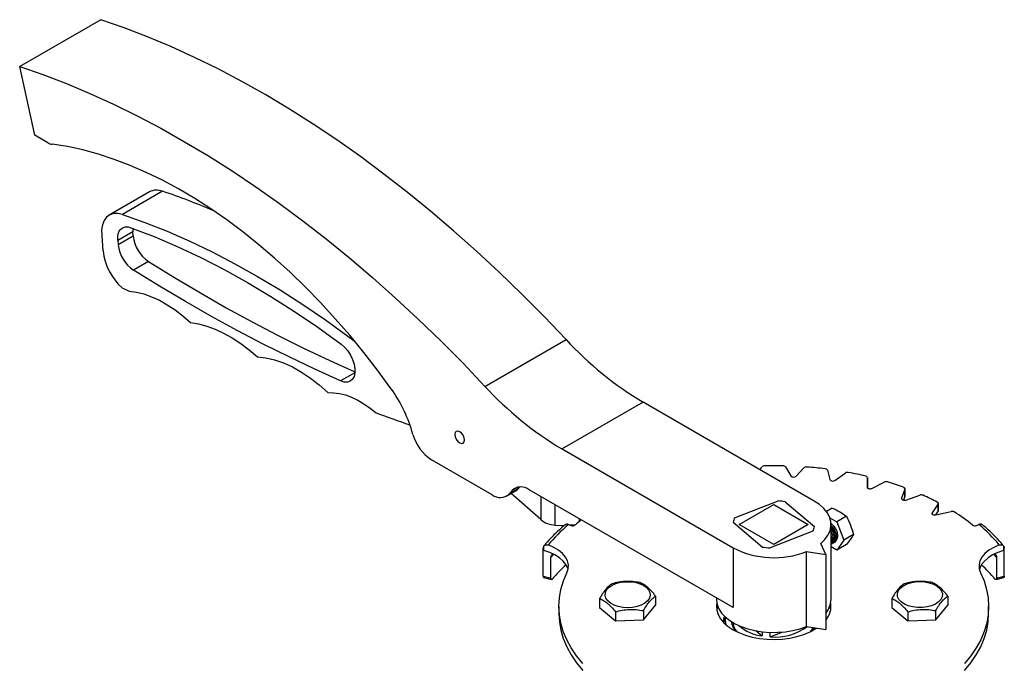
# Model space of a CAD drawing. Header units: millimetres. Extents: x -2663 to -856, y -563 to 1395.
# Tile 22 of 24: x -2663 to -2319, y 1170 to 1395. Entities that reach past the tile are written whole.
import ezdxf

# ---------------------------------------------------------------- set-up
doc = ezdxf.new("R2010")
doc.units = ezdxf.units.MM

msp = doc.modelspace()

# ---------------------------------------------------------------- linework, layer by layer
at = {"color": 7, "linetype": 'Continuous', "lineweight": 25}
for p, q in [((-2634.46, 1394.62), (-2662.74, 1378.29)), ((-2657.43, 1354.3), (-2662.74, 1378.29)), ((-2652.93, 1351.71), (-2657.43, 1354.3)), ((-2617.47, 1334.52), (-2631.48, 1326.43)), ((-2612.86, 1334.74), (-2626.86, 1326.66)), ((-2623.29, 1320.62), (-2628.53, 1317.6)), ((-2623.3, 1321.83), (-2623.29, 1320.62)), ((-2623.16, 1319.16), (-2623.29, 1320.62)), ((-2634.13, 1319.31), (-2633.67, 1314.01)), ((-2628.53, 1317.6), (-2628.4, 1316.14)), ((-2628.4, 1316.14), (-2623.16, 1319.16)), ((-2617.78, 1310.2), (-2623.01, 1307.18)), ((-2627.03, 1301.04), (-2624.58, 1299.93)), ((-2500.36, 1266.69), (-2472.07, 1283.02)), ((-2445.2, 1261.16), (-2473.48, 1244.84)), ((-2385.44, 1226.67), (-2445.2, 1261.16)), ((-2525.51, 1249.9), (-2525.85, 1251.05)), ((-2473.48, 1244.84), (-2413.72, 1210.34)), ((-2497.82, 1228.85), (-2518.97, 1241.06)), ((-2404.32, 1237.57), (-2403.73, 1238.57)), ((-2395.43, 1238.57), (-2393.6, 1235.45)), ((-2391.78, 1235.36), (-2389.04, 1238.24)), ((-2380.86, 1237.41), (-2380, 1234.16)), ((-2378.23, 1233.89), (-2374.66, 1236.45)), ((-2366.86, 1234.81), (-2366.99, 1231.52)), ((-2366.86, 1232.38), (-2366.86, 1234.83)), ((-2366.86, 1234.81), (-2366.86, 1232.36)), ((-2492.82, 1228.35), (-2489.62, 1230.2)), ((-2488.72, 1230.95), (-2491.93, 1229.1)), ((-2490.84, 1230.36), (-2491.93, 1229.1)), ((-2488.72, 1230.95), (-2488.19, 1231.57)), ((-2413.72, 1189.49), (-2484.95, 1230.61)), ((-2366.86, 1232.36), (-2366.9, 1231.28)), ((-2366.86, 1232.36), (-2366.86, 1232.38)), ((-2365.33, 1231.08), (-2361.05, 1233.25)), ((-2353.86, 1230.85), (-2354.97, 1227.63)), ((-2353.86, 1230.85), (-2353.86, 1228.4)), ((-2353.84, 1228.52), (-2353.84, 1230.97)), ((-2480.85, 1220.21), (-2491.24, 1229.26)), ((-2353.86, 1228.4), (-2354.35, 1226.97)), ((-2353.47, 1227.02), (-2348.6, 1228.73)), ((-2413.23, 1220.82), (-2398.32, 1226.68)), ((-2411.6, 1218.5), (-2399.58, 1225.44)), ((-2399.58, 1225.44), (-2387.56, 1218.5)), ((-2395.57, 1226.38), (-2385.41, 1217.77)), ((-2379.18, 1224.23), (-2381.21, 1223.06)), ((-2342.24, 1225.65), (-2344.31, 1222.58)), ((-2342.24, 1225.65), (-2342.24, 1223.2)), ((-2342.17, 1223.41), (-2342.17, 1225.86)), ((-2467.41, 1219.5), (-2467.41, 1220.49)), ((-2379.99, 1220.84), (-2377.58, 1219.44)), ((-2374.23, 1221.37), (-2377.58, 1219.44)), ((-2342.24, 1223.2), (-2343.18, 1221.81)), ((-2343.01, 1221.83), (-2337.7, 1223.03)), ((-2475.89, 1218.24), (-2473.77, 1218.11)), ((-2473.77, 1218.11), (-2472.62, 1218.19)), ((-2471.16, 1218.48), (-2470.33, 1218.15)), ((-2470.77, 1218.32), (-2468.73, 1218.46)), ((-2403.6, 1210.63), (-2413.75, 1219.23)), ((-2399.58, 1211.56), (-2411.6, 1218.5)), ((-2387.56, 1218.5), (-2399.58, 1211.56)), ((-2379.58, 1192.37), (-2379.58, 1218.5)), ((-2377.58, 1219.44), (-2375.1, 1213.06)), ((-2328.83, 1218.15), (-2328.01, 1218.48)), ((-2385.93, 1216.19), (-2400.84, 1210.32)), ((-2375.1, 1213.06), (-2377.58, 1209.54)), ((-2371.76, 1214.99), (-2375.1, 1213.06)), ((-2480.04, 1200.45), (-2480.04, 1210.25)), ((-2479.81, 1209.37), (-2479.81, 1210.99)), ((-2413.72, 1210.34), (-2413.72, 1189.49)), ((-2381.38, 1208), (-2383.19, 1211.89)), ((-2377.58, 1209.54), (-2379.58, 1210.7)), ((-2379.52, 1211.61), (-2379.51, 1211.61)), ((-2378.99, 1211.92), (-2378.98, 1211.92)), ((-2378.46, 1212.22), (-2378.45, 1212.22)), ((-2374.23, 1211.47), (-2377.58, 1209.54)), ((-2319.35, 1210.99), (-2319.35, 1209.37)), ((-2319.12, 1200.45), (-2319.12, 1210.25)), ((-2477.33, 1199.71), (-2477.33, 1207.06)), ((-2388.12, 1209.04), (-2381.38, 1208)), ((-2388.12, 1182.91), (-2388.12, 1209.04)), ((-2381.38, 1208), (-2381.38, 1181.87)), ((-2321.83, 1207.06), (-2321.83, 1199.71)), ((-2480.04, 1200.45), (-2477.33, 1199.71)), ((-2479.88, 1200.01), (-2477.17, 1199.27)), ((-2322, 1199.27), (-2319.28, 1200.01)), ((-2321.83, 1199.71), (-2319.12, 1200.45)), ((-2460.35, 1192.68), (-2460.35, 1189.5)), ((-2440.81, 1193.52), (-2440.81, 1190.34)), ((-2419.58, 1192.87), (-2419.58, 1192.37)), ((-2358.35, 1192.68), (-2358.35, 1189.5)), ((-2338.81, 1193.52), (-2338.81, 1190.34)), ((-2474.58, 1189.92), (-2474.58, 1187.48)), ((-2460.35, 1189.5), (-2454.84, 1184.83)), ((-2445.07, 1185.25), (-2440.81, 1190.34)), ((-2358.35, 1189.5), (-2352.84, 1184.83)), ((-2343.07, 1185.25), (-2338.81, 1190.34)), ((-2324.58, 1187.48), (-2324.58, 1189.92)), ((-2454.84, 1188), (-2454.84, 1184.83)), ((-2445.07, 1188.42), (-2445.07, 1185.25)), ((-2352.84, 1188), (-2352.84, 1184.83)), ((-2343.07, 1185.25), (-2343.07, 1188.42)), ((-2454.84, 1184.83), (-2445.07, 1185.25)), ((-2413.81, 1184.26), (-2413.81, 1183.66)), ((-2388.12, 1182.91), (-2381.38, 1181.87)), ((-2385.46, 1182.5), (-2386.34, 1181.27)), ((-2352.84, 1184.83), (-2343.07, 1185.25)), ((-2405.7, 1181.38), (-2403.6, 1179.6)), ((-2403.6, 1181.06), (-2403.6, 1179.6)), ((-2400.84, 1179.3), (-2396.62, 1180.96)), ((-2400.84, 1179.3), (-2400.84, 1180.85))]:
    msp.add_line(p, q, dxfattribs=at)
at = {"color": 8, "linetype": 'Continuous', "lineweight": 25}
for p, q in [((-2545.77, 1271.42), (-2550.73, 1268.56)), ((-2488.86, 1231.5), (-2490.84, 1230.36)), ((-2366.99, 1231.52), (-2366.99, 1231.5)), ((-2480.85, 1228.24), (-2480.85, 1220.21)), ((-2354.97, 1227.63), (-2354.97, 1227.4)), ((-2475.89, 1218.24), (-2475.89, 1225.38)), ((-2344.31, 1222.58), (-2344.31, 1222.16))]:
    msp.add_line(p, q, dxfattribs=at)
at = {"color": 7, "linetype": 'Continuous', "lineweight": 25, "flags": 128}
for points in [[(-2472.07, 1283.02), (-2479.75, 1291.06), (-2487.51, 1298.88), (-2495.36, 1306.47), (-2503.29, 1313.83), (-2511.29, 1320.95), (-2519.35, 1327.81), (-2527.46, 1334.42), (-2535.63, 1340.77), (-2543.83, 1346.86), (-2552.07, 1352.66), (-2560.33, 1358.19), (-2568.6, 1363.44), (-2576.89, 1368.39), (-2585.17, 1373.05), (-2593.45, 1377.42), (-2601.71, 1381.48), (-2609.95, 1385.23), (-2618.16, 1388.67), (-2626.33, 1391.8), (-2634.46, 1394.62)], [(-2662.74, 1378.29), (-2654.62, 1375.48), (-2646.45, 1372.35), (-2638.24, 1368.9), (-2630, 1365.15), (-2621.73, 1361.09), (-2613.46, 1356.72), (-2605.17, 1352.06), (-2596.89, 1347.11), (-2588.61, 1341.86), (-2580.35, 1336.34), (-2572.12, 1330.53), (-2563.91, 1324.45), (-2555.75, 1318.1), (-2547.63, 1311.49), (-2539.57, 1304.62), (-2531.57, 1297.5), (-2523.65, 1290.14), (-2515.8, 1282.55), (-2508.03, 1274.73), (-2500.36, 1266.69)], [(-2533.17, 1265.94), (-2537.84, 1272.29), (-2542.65, 1278.48), (-2547.58, 1284.49), (-2552.64, 1290.3), (-2557.8, 1295.92), (-2563.05, 1301.32), (-2568.4, 1306.49), (-2573.82, 1311.43), (-2579.31, 1316.12), (-2584.84, 1320.55), (-2590.43, 1324.73), (-2596.04, 1328.62), (-2601.67, 1332.24), (-2607.32, 1335.57), (-2612.95, 1338.61), (-2618.58, 1341.34), (-2624.18, 1343.77), (-2629.74, 1345.88), (-2635.25, 1347.68), (-2640.71, 1349.16), (-2646.09, 1350.32), (-2651.39, 1351.15)], [(-2626.86, 1326.66), (-2628.48, 1327.01), (-2629.97, 1326.97), (-2631.3, 1326.53), (-2632.42, 1325.71), (-2633.28, 1324.53), (-2633.87, 1323.04), (-2634.15, 1321.28), (-2634.13, 1319.31)], [(-2626.86, 1326.66), (-2619.09, 1323.9), (-2611.27, 1320.8), (-2603.42, 1317.37), (-2595.53, 1313.59), (-2587.63, 1309.49), (-2579.72, 1305.06), (-2571.81, 1300.32), (-2563.9, 1295.26), (-2556.02, 1289.89), (-2548.17, 1284.22), (-2545.99, 1282.59)], [(-2628.53, 1317.6), (-2628.54, 1318.82), (-2628.35, 1319.91), (-2627.98, 1320.84), (-2627.43, 1321.56), (-2626.73, 1322.05), (-2625.89, 1322.31), (-2624.94, 1322.31), (-2623.93, 1322.05)], [(-2623.93, 1322.05), (-2615.85, 1318.95), (-2607.74, 1315.48), (-2599.58, 1311.65), (-2591.41, 1307.47), (-2583.23, 1302.93), (-2575.04, 1298.06), (-2566.86, 1292.85), (-2558.71, 1287.3), (-2550.59, 1281.44)], [(-2617.78, 1310.2), (-2608.73, 1304.64), (-2599.68, 1299.28), (-2590.63, 1294.12), (-2581.58, 1289.19), (-2572.54, 1284.46), (-2563.51, 1279.95), (-2554.49, 1275.66), (-2545.75, 1271.7)], [(-2550.73, 1268.56), (-2559.73, 1272.64), (-2568.74, 1276.93), (-2577.77, 1281.44), (-2586.82, 1286.16), (-2595.86, 1291.1), (-2604.92, 1296.25), (-2613.97, 1301.61), (-2623.01, 1307.18)], [(-2624.58, 1299.93), (-2622.02, 1299.58), (-2619.39, 1298.92), (-2616.7, 1297.95), (-2613.98, 1296.7), (-2611.24, 1295.16), (-2608.51, 1293.34), (-2605.81, 1291.27), (-2603.16, 1288.95)], [(-2603.16, 1288.95), (-2600.35, 1288.5), (-2597.48, 1287.73), (-2594.54, 1286.66), (-2591.58, 1285.29), (-2588.6, 1283.63), (-2585.62, 1281.69), (-2582.68, 1279.48), (-2579.77, 1277.03)], [(-2550.59, 1281.44), (-2549.37, 1280.38), (-2548.26, 1279.07), (-2547.3, 1277.59), (-2546.54, 1276.01), (-2546.02, 1274.39), (-2545.76, 1272.83), (-2545.77, 1271.39), (-2546.06, 1270.15), (-2546.62, 1269.17), (-2547.4, 1268.5), (-2548.38, 1268.16), (-2549.51, 1268.19), (-2550.73, 1268.56)], [(-2579.77, 1277.03), (-2576.84, 1276.67), (-2573.82, 1275.95), (-2570.73, 1274.87), (-2567.59, 1273.44), (-2564.44, 1271.67), (-2561.3, 1269.58), (-2558.19, 1267.18), (-2555.15, 1264.49)], [(-2555.15, 1264.49), (-2553.2, 1264.48), (-2551.18, 1264.21), (-2549.09, 1263.68), (-2546.95, 1262.9), (-2544.79, 1261.88), (-2542.62, 1260.62), (-2540.46, 1259.13), (-2538.32, 1257.43)], [(-2509.18, 1246.98), (-2508.54, 1246.75), (-2508, 1246.86), (-2507.63, 1247.28), (-2507.51, 1247.94), (-2507.63, 1248.76), (-2508, 1249.6), (-2508.54, 1250.33), (-2509.18, 1250.85), (-2509.83, 1251.07), (-2510.37, 1250.97), (-2510.73, 1250.55), (-2510.86, 1249.88), (-2510.73, 1249.07), (-2510.37, 1248.23), (-2509.83, 1247.49), (-2509.18, 1246.98)], [(-2489.62, 1230.2), (-2489.25, 1230.45), (-2488.72, 1230.95)], [(-2366.99, 1231.52), (-2366.95, 1231.36), (-2366.84, 1231.21), (-2366.65, 1231.08), (-2366.41, 1230.99), (-2366.14, 1230.94), (-2365.85, 1230.94), (-2365.57, 1230.99), (-2365.33, 1231.08)], [(-2354.31, 1231.45), (-2354.18, 1231.4), (-2354.08, 1231.34), (-2353.99, 1231.27), (-2353.92, 1231.19), (-2353.87, 1231.11), (-2353.84, 1231.03), (-2353.84, 1230.94), (-2353.86, 1230.85)], [(-2354.97, 1227.63), (-2354.99, 1227.46), (-2354.92, 1227.3), (-2354.77, 1227.15), (-2354.56, 1227.04), (-2354.31, 1226.96), (-2354.02, 1226.94), (-2353.74, 1226.95), (-2353.47, 1227.02)], [(-2353.86, 1228.4), (-2353.84, 1228.49), (-2353.84, 1228.52)], [(-2383.19, 1211.89), (-2381.75, 1213.27), (-2380.67, 1214.75), (-2379.95, 1216.31), (-2379.61, 1217.91), (-2379.66, 1219.51), (-2380.1, 1221.1), (-2380.91, 1222.64), (-2382.09, 1224.1), (-2383.61, 1225.45), (-2385.44, 1226.67)], [(-2342.5, 1226.28), (-2342.4, 1226.22), (-2342.31, 1226.15), (-2342.25, 1226.07), (-2342.2, 1225.99), (-2342.18, 1225.9), (-2342.18, 1225.82), (-2342.2, 1225.73), (-2342.24, 1225.65)], [(-2344.31, 1222.58), (-2344.37, 1222.42), (-2344.36, 1222.25), (-2344.26, 1222.1), (-2344.08, 1221.96), (-2343.85, 1221.86), (-2343.58, 1221.81), (-2343.3, 1221.8), (-2343.01, 1221.83)], [(-2471.78, 1201.65), (-2471.32, 1203.01), (-2471.24, 1204.4), (-2471.55, 1205.78), (-2472.23, 1207.12), (-2473.28, 1208.37), (-2474.66, 1209.51), (-2476.34, 1210.51), (-2478.28, 1211.34)], [(-2320.88, 1211.34), (-2322.82, 1210.51), (-2324.5, 1209.51), (-2325.88, 1208.37), (-2326.93, 1207.12), (-2327.62, 1205.78), (-2327.93, 1204.4), (-2327.85, 1203.01), (-2327.38, 1201.65)], [(-2471.37, 1202.77), (-2471.5, 1203.21), (-2472.13, 1204.51), (-2473.1, 1205.73), (-2474.38, 1206.86), (-2475.96, 1207.86), (-2477.78, 1208.7), (-2479.81, 1209.37)], [(-2319.35, 1209.37), (-2321.38, 1208.7), (-2323.2, 1207.86), (-2324.78, 1206.86), (-2326.07, 1205.73), (-2327.04, 1204.51), (-2327.66, 1203.21), (-2327.79, 1202.77)], [(-2466.19, 1170.03), (-2468.39, 1172.7), (-2470.27, 1175.45), (-2471.81, 1178.27), (-2473.02, 1181.15), (-2473.89, 1184.06), (-2474.41, 1187), (-2474.58, 1189.96), (-2474.4, 1192.92), (-2473.87, 1195.86), (-2473, 1198.77), (-2471.78, 1201.65)], [(-2327.38, 1201.65), (-2326.16, 1198.77), (-2325.29, 1195.86), (-2324.76, 1192.92), (-2324.58, 1189.96), (-2324.75, 1187), (-2325.27, 1184.06), (-2326.14, 1181.15), (-2327.35, 1178.27), (-2328.9, 1175.45), (-2330.77, 1172.7), (-2332.97, 1170.03)], [(-2444.07, 1196.57), (-2443.27, 1195.7), (-2442.81, 1194.75), (-2442.72, 1193.77), (-2442.99, 1192.8), (-2443.62, 1191.89), (-2444.57, 1191.07), (-2445.8, 1190.39), (-2447.26, 1189.89), (-2448.87, 1189.57), (-2450.57, 1189.46), (-2452.26, 1189.57), (-2453.87, 1189.88), (-2455.33, 1190.38), (-2456.57, 1191.06), (-2457.53, 1191.87), (-2458.16, 1192.78), (-2458.44, 1193.75), (-2458.35, 1194.73), (-2457.9, 1195.68), (-2457.11, 1196.55), (-2456.01, 1197.3), (-2454.65, 1197.9), (-2453.11, 1198.31), (-2451.45, 1198.52), (-2449.75, 1198.53), (-2448.08, 1198.32), (-2446.54, 1197.91), (-2445.18, 1197.31), (-2444.07, 1196.57)], [(-2355.09, 1191.45), (-2355.89, 1192.32), (-2356.35, 1193.26), (-2356.44, 1194.24), (-2356.17, 1195.21), (-2355.55, 1196.13), (-2354.59, 1196.94), (-2353.36, 1197.62), (-2351.9, 1198.13), (-2350.29, 1198.44), (-2348.6, 1198.55), (-2346.91, 1198.45), (-2345.29, 1198.14), (-2343.83, 1197.63), (-2342.59, 1196.96), (-2341.63, 1196.14), (-2341, 1195.23), (-2340.72, 1194.26), (-2340.81, 1193.28), (-2341.26, 1192.33), (-2342.06, 1191.46), (-2343.16, 1190.71), (-2344.51, 1190.12), (-2346.05, 1189.7), (-2347.71, 1189.49), (-2349.42, 1189.49), (-2351.08, 1189.7), (-2352.63, 1190.11), (-2353.98, 1190.7), (-2355.09, 1191.45)], [(-2419.58, 1192.37), (-2419.58, 1192.1), (-2419.33, 1190.55), (-2418.73, 1189.04), (-2417.78, 1187.58), (-2416.5, 1186.21), (-2414.91, 1184.96), (-2413.04, 1183.83), (-2410.93, 1182.87), (-2408.61, 1182.07), (-2406.13, 1181.47), (-2403.53, 1181.06), (-2400.86, 1180.85), (-2398.17, 1180.86), (-2395.5, 1181.07), (-2392.91, 1181.49), (-2390.43, 1182.11), (-2388.12, 1182.91)], [(-2419.47, 1191.15), (-2419.58, 1190.12), (-2419.45, 1188.58), (-2418.96, 1187.06), (-2418.12, 1185.6), (-2416.96, 1184.21), (-2415.48, 1182.92), (-2413.72, 1181.76)], [(-2419.13, 1189.92), (-2419.36, 1189.21), (-2419.47, 1188.7)], [(-2379.69, 1188.7), (-2379.92, 1189.59), (-2380.04, 1189.92)], [(-2474.58, 1187.48), (-2474.41, 1184.55), (-2473.89, 1181.61), (-2473.02, 1178.7), (-2471.81, 1175.82), (-2470.27, 1173), (-2468.39, 1170.25), (-2466.19, 1167.58)], [(-2417.05, 1184.89), (-2417, 1185.47), (-2416.78, 1186.49)], [(-2332.97, 1167.58), (-2330.77, 1170.25), (-2328.9, 1173), (-2327.35, 1175.82), (-2326.14, 1178.7), (-2325.27, 1181.61), (-2324.75, 1184.55), (-2324.58, 1187.48)], [(-2413.72, 1181.76), (-2411.71, 1180.75), (-2409.49, 1179.89), (-2407.08, 1179.22), (-2404.54, 1178.74), (-2401.92, 1178.46), (-2399.25, 1178.38), (-2396.59, 1178.51), (-2393.98, 1178.84), (-2391.47, 1179.37), (-2389.1, 1180.09), (-2386.93, 1180.98), (-2384.97, 1182.04), (-2384.49, 1182.35)], [(-2386.7, 1181.09), (-2385.93, 1182.19), (-2385.75, 1182.54)]]:
    msp.add_lwpolyline(points, dxfattribs=at)
at = {"color": 8, "linetype": 'Continuous', "lineweight": 25, "flags": 128}
for points in [[(-2476.45, 1208.11), (-2476.57, 1207.97), (-2477.33, 1207.06)], [(-2321.83, 1207.06), (-2322.6, 1207.97), (-2322.72, 1208.11)]]:
    msp.add_lwpolyline(points, dxfattribs=at)
at = {"color": 7, "linetype": 'Continuous', "lineweight": 25}
for centre, radius, start, end in [((-2650.77, 1355.29), 4.18, 238.9042, 261.466), ((-2614.93, 1329.72), 5.43, 67.6111, 117.9527), ((-2686.37, 1115.23), 231.49, 66.7577, 71.4838), ((-2615.92, 1317.54), 12.55, 186.4269, 235.6123), ((-2610.69, 1320.56), 12.55, 186.427, 235.6123), ((-2612.87, 1316.48), 20.94, 186.7775, 227.483), ((-2384.51, 1363.27), 118.77, 222.5056, 239.2747), ((-2574.21, 1236.51), 50.5, 16.7383, 35.647), ((-2412.8, 1346.94), 118.77, 222.5056, 239.2747), ((-2386.61, 1666.96), 436.73, 249.6719, 251.3088), ((-2510.51, 1254.16), 15.59, 195.8381, 237.1477), ((-2402.89, 1237.87), 1.09, 86.2574, 140.3514), ((-2399.58, 1091.79), 147.2, 88.7382, 91.2619), ((-2396.27, 1237.87), 1.09, 39.6491, 93.7419), ((-2388.2, 1237.24), 1.31, 82.3938, 130.0261), ((-2399.29, 1096.2), 142.79, 82.9001, 85.4755), ((-2381.64, 1237.02), 0.867, 26.7612, 90.2026), ((-2392.64, 1236.37), 1.33, 223.8149, 310.4025), ((-2378.98, 1234.9), 1.26, 216.0519, 306.3621), ((-2373.88, 1235.19), 1.48, 78.0548, 121.6329), ((-2397.32, 1108.5), 130.32, 76.7653, 79.5025), ((-2367.53, 1234.69), 0.674, 10.7502, 86.5656), ((-2487.75, 1227.08), 4.51, 51.5414, 133.2681), ((-2360.38, 1231.8), 1.59, 73.1373, 114.6563), ((-2392.51, 1126.19), 111.98, 70.0527, 73.0811), ((-2495.02, 1232.38), 4.51, 231.5414, 313.2682), ((-2348.08, 1227.2), 1.61, 67.4988, 108.7221), ((-2384.54, 1145.82), 90.78, 62.4127, 65.8961), ((-2399.52, 1202.97), 23.75, 80.4099, 87.0916), ((-2342.54, 1223.41), 0.369, 324.6125, 359.3454), ((-2428.9, 1169.13), 63.4, 126.5602, 129.1651), ((-2408.55, 1218.4), 5.27, 152.6728, 170.9478), ((-2337.34, 1221.54), 1.53, 60.9188, 103.5748), ((-2372.74, 1165.91), 67.47, 50.9312, 57.6103), ((-2469.77, 1219.53), 1.49, 248.0845, 303.5677), ((-2390.61, 1218.6), 5.27, 332.673, 350.9385), ((-2329.39, 1219.53), 1.49, 236.4322, 291.9157), ((-2399.49, 1238), 31.11, 242.7628, 291.4263), ((-2399.64, 1234.04), 23.75, 260.4065, 267.0917), ((-2437.71, 1166.21), 51.36, 131.9741, 139.7282), ((-2361.83, 1165.85), 51.88, 40.3107, 47.9869), ((-2387.3, 1192.54), 7.72, 320.0384, 358.7376), ((-2387.01, 1189.96), 7.41, 319.4047, 9.2331), ((-2411.16, 1185.03), 5.89, 165.0348, 187.6339), ((-2410.83, 1185.15), 5.72, 169.706, 195.5326), ((-2408.43, 1185.39), 6.02, 187.3446, 223.2124), ((-2408.19, 1184.95), 5.76, 186.3133, 222.1434), ((-2401.79, 1194.64), 15.15, 229.0166, 263.1675), ((-2399.09, 1198.48), 19.26, 264.7779, 305.8391)]:
    msp.add_arc(centre, radius, start, end, dxfattribs=at)
msp.add_ellipse((-2476.6, 1222.66), major_axis=(5.88, -1.73), ratio=0.693986, start_param=4.128864, end_param=5.033804, dxfattribs=at)
for points in [[(-2379.18, 1224.23), (-2378.26, 1223.81), (-2376.5, 1222.92), (-2374.96, 1221.9), (-2374.23, 1221.37)], [(-2374.23, 1221.37), (-2373.73, 1220.36), (-2372.78, 1218.3), (-2372.08, 1216.11), (-2371.76, 1214.99)], [(-2471.16, 1218.48), (-2473.87, 1216.21), (-2476.25, 1213.82), (-2478.28, 1211.34)], [(-2377.96, 1216.91), (-2377.93, 1216.85), (-2377.89, 1216.79), (-2377.86, 1216.73)], [(-2320.88, 1211.34), (-2322.92, 1213.82), (-2325.3, 1216.21), (-2328.01, 1218.48)], [(-2371.76, 1214.99), (-2372.08, 1214.46), (-2372.78, 1213.35), (-2373.73, 1212.11), (-2374.23, 1211.47)]]:
    msp.add_open_spline(points, degree=3, dxfattribs=at)
for points, knots in [([(-2472.42, 1218.37), (-2473.09, 1217.81), (-2474.68, 1216.47), (-2476.94, 1214.24), (-2478.72, 1212.35), (-2479.58, 1211.25), (-2479.76, 1211.02)], [0, 0, 0, 0, 0.241989, 0.575753, 0.910417, 1, 1, 1, 1]), ([(-2471.16, 1218.48), (-2471.34, 1218.53), (-2471.71, 1218.64), (-2472.15, 1218.58), (-2472.34, 1218.42), (-2472.41, 1218.36)], [0, 0, 0, 0, 0.380991, 0.761981, 1, 1, 1, 1]), ([(-2377.96, 1216.91), (-2378.21, 1217.29), (-2378.72, 1218.05), (-2379.4, 1218.73), (-2379.75, 1218.91), (-2379.77, 1218.92)], [0, 0, 0, 0, 0.487142, 0.974283, 1, 1, 1, 1]), ([(-2379.77, 1218.89), (-2379.71, 1218.86), (-2379.31, 1218.65), (-2378.6, 1217.91), (-2378.11, 1217.12), (-2377.86, 1216.73)], [0, 0, 0, 0, 0.0786018, 0.5393009, 1, 1, 1, 1]), ([(-2377.69, 1214.02), (-2377.74, 1214.47), (-2377.85, 1215.36), (-2378.55, 1216.77), (-2379.18, 1217.71), (-2379.57, 1218.01), (-2379.58, 1218.02)], [0, 0, 0, 0, 0.328897, 0.6577942, 0.9866913, 1, 1, 1, 1]), ([(-2379.58, 1218.01), (-2379.57, 1218), (-2379.18, 1217.71), (-2378.55, 1216.77), (-2377.85, 1215.36), (-2377.75, 1214.46), (-2377.7, 1214.01)], [0, 0, 0, 0, 0.012073, 0.341382, 0.670691, 1, 1, 1, 1]), ([(-2378.22, 1213.71), (-2378.28, 1214.15), (-2378.39, 1215.04), (-2378.93, 1216.28), (-2379.42, 1216.86), (-2379.58, 1217.06)], [0, 0, 0, 0, 0.401658, 0.803317, 1, 1, 1, 1]), ([(-2379.58, 1217.05), (-2379.42, 1216.86), (-2378.93, 1216.27), (-2378.39, 1215.04), (-2378.28, 1214.15), (-2378.23, 1213.71)], [0, 0, 0, 0, 0.195241, 0.59762, 1, 1, 1, 1]), ([(-2377.86, 1216.73), (-2377.68, 1216.26), (-2377.32, 1215.34), (-2377.3, 1214.09), (-2377.49, 1213.28), (-2377.77, 1213.09), (-2377.83, 1213.06)], [0, 0, 0, 0, 0.31548, 0.6263233, 0.9322094, 1, 1, 1, 1]), ([(-2326.74, 1218.38), (-2326.86, 1218.46), (-2327.12, 1218.62), (-2327.58, 1218.62), (-2327.89, 1218.52), (-2328.01, 1218.48)], [0, 0, 0, 0, 0.36736, 0.748976, 1, 1, 1, 1]), ([(-2319.4, 1211.02), (-2319.52, 1211.18), (-2320.34, 1212.23), (-2322.09, 1214.1), (-2324.41, 1216.4), (-2326.05, 1217.79), (-2326.75, 1218.37)], [0, 0, 0, 0, 0.06075, 0.405397, 0.750275, 1, 1, 1, 1]), ([(-2378.75, 1213.4), (-2378.8, 1213.85), (-2378.89, 1214.7), (-2379.36, 1215.59), (-2379.58, 1216.01)], [0, 0, 0, 0, 0.526376, 1, 1, 1, 1]), ([(-2379.58, 1216), (-2379.36, 1215.59), (-2378.89, 1214.7), (-2378.8, 1213.85), (-2378.76, 1213.4)], [0, 0, 0, 0, 0.471799, 1, 1, 1, 1]), ([(-2379.28, 1213.1), (-2379.3, 1213.54), (-2379.33, 1214.03), (-2379.56, 1214.53), (-2379.58, 1214.56)], [0, 0, 0, 0, 0.9266256, 1, 1, 1, 1]), ([(-2379.58, 1214.55), (-2379.57, 1214.52), (-2379.33, 1214.02), (-2379.31, 1213.54), (-2379.29, 1213.1)], [0, 0, 0, 0, 0.067703, 1, 1, 1, 1]), ([(-2379.58, 1211.82), (-2379.5, 1211.96), (-2379.3, 1212.3), (-2379.29, 1212.81), (-2379.28, 1213.1)], [0, 0, 0, 0, 0.419093, 1, 1, 1, 1]), ([(-2379.29, 1213.1), (-2379.29, 1212.67), (-2379.3, 1212.16), (-2379.54, 1211.9), (-2379.58, 1211.86)], [0, 0, 0, 0, 0.836667, 1, 1, 1, 1]), ([(-2378.76, 1213.4), (-2378.77, 1213.12), (-2378.8, 1212.55), (-2379.08, 1211.93), (-2379.39, 1211.72), (-2379.53, 1211.63)], [0, 0, 0, 0, 0.355218, 0.710436, 1, 1, 1, 1]), ([(-2379.51, 1211.61), (-2379.51, 1211.61), (-2379.22, 1211.66), (-2378.86, 1212.25), (-2378.79, 1213.02), (-2378.75, 1213.4)], [0, 0, 0, 0, 0.0001022, 0.5000511, 1, 1, 1, 1]), ([(-2377.7, 1214.01), (-2377.72, 1213.66), (-2377.76, 1212.94), (-2378.27, 1212.29), (-2378.76, 1212), (-2379.09, 1212.06), (-2379.13, 1212.07)], [0, 0, 0, 0, 0.321448, 0.642896, 0.964344, 1, 1, 1, 1]), ([(-2378.23, 1213.71), (-2378.26, 1213.33), (-2378.34, 1212.56), (-2378.69, 1211.97), (-2378.99, 1211.92), (-2378.99, 1211.92)], [0, 0, 0, 0, 0.4999489, 0.9998978, 1, 1, 1, 1]), ([(-2378.98, 1211.92), (-2378.98, 1211.92), (-2378.69, 1211.97), (-2378.33, 1212.56), (-2378.26, 1213.33), (-2378.22, 1213.71)], [0, 0, 0, 0, 0.0001019, 0.500051, 1, 1, 1, 1]), ([(-2378.47, 1212.27), (-2378.41, 1212.29), (-2378.1, 1212.39), (-2377.77, 1212.98), (-2377.72, 1213.67), (-2377.69, 1214.02)], [0, 0, 0, 0, 0.117067, 0.558534, 1, 1, 1, 1]), ([(-2479.81, 1210.99), (-2479.89, 1210.89), (-2479.95, 1210.77), (-2480.02, 1210.53), (-2480.04, 1210.39), (-2480.04, 1210.25)], [0, 0, 0, 0, 0.5, 0.5, 1, 1, 1, 1]), ([(-2479.81, 1210.99), (-2479.73, 1211.09), (-2479.64, 1211.18), (-2479.41, 1211.32), (-2479.29, 1211.38), (-2479.02, 1211.44), (-2478.88, 1211.45), (-2478.58, 1211.42), (-2478.43, 1211.39), (-2478.28, 1211.34)], [0, 0, 0, 0, 0.25, 0.25, 0.5, 0.5, 0.75, 0.75, 1, 1, 1, 1]), ([(-2320.88, 1211.34), (-2320.73, 1211.39), (-2320.58, 1211.42), (-2320.29, 1211.45), (-2320.14, 1211.44), (-2319.88, 1211.38), (-2319.75, 1211.32), (-2319.53, 1211.18), (-2319.43, 1211.09), (-2319.35, 1210.99)], [0, 0, 0, 0, 0.25, 0.25, 0.5, 0.5, 0.75, 0.75, 1, 1, 1, 1]), ([(-2319.35, 1210.99), (-2319.28, 1210.89), (-2319.22, 1210.77), (-2319.14, 1210.53), (-2319.12, 1210.39), (-2319.12, 1210.25)], [0, 0, 0, 0, 0.5, 0.5, 1, 1, 1, 1]), ([(-2477.33, 1207.06), (-2477.31, 1207.24), (-2477.27, 1207.59), (-2477.01, 1207.96), (-2476.76, 1208.07), (-2476.66, 1208.12)], [0, 0, 0, 0, 0.38477, 0.769542, 1, 1, 1, 1]), ([(-2322.5, 1208.14), (-2322.36, 1208.05), (-2322.07, 1207.88), (-2321.86, 1207.47), (-2321.84, 1207.18), (-2321.83, 1207.06)], [0, 0, 0, 0, 0.369639, 0.7498798, 1, 1, 1, 1]), ([(-2480.04, 1200.45), (-2480.04, 1200.37), (-2480.03, 1200.2), (-2479.97, 1200.05), (-2479.9, 1200.03), (-2479.88, 1200.02)], [0, 0, 0, 0, 0.371804, 0.743607, 1, 1, 1, 1]), ([(-2476.9, 1199.41), (-2476.96, 1199.35), (-2477.01, 1199.3), (-2477.12, 1199.26), (-2477.17, 1199.26), (-2477.29, 1199.34), (-2477.33, 1199.5), (-2477.33, 1199.71)], [0, 0, 0, 0, 0.25, 0.25, 0.5, 0.5, 1, 1, 1, 1]), ([(-2321.83, 1199.71), (-2321.83, 1199.6), (-2321.84, 1199.51), (-2321.89, 1199.37), (-2321.92, 1199.31), (-2322.04, 1199.23), (-2322.15, 1199.28), (-2322.26, 1199.41)], [0, 0, 0, 0, 0.25, 0.25, 0.5, 0.5, 1, 1, 1, 1]), ([(-2319.12, 1200.45), (-2319.12, 1200.37), (-2319.13, 1200.2), (-2319.2, 1200.05), (-2319.26, 1200.03), (-2319.29, 1200.02)], [0, 0, 0, 0, 0.371803, 0.743607, 1, 1, 1, 1]), ([(-2456.1, 1197.78), (-2456.45, 1197.55), (-2456.8, 1197.28), (-2457.5, 1196.65), (-2457.86, 1196.28), (-2458.4, 1195.63), (-2458.59, 1195.4), (-2458.94, 1194.92), (-2459.12, 1194.66), (-2459.66, 1193.86), (-2460.01, 1193.28), (-2460.35, 1192.68)], [0, 0, 0, 0, 0.25, 0.25, 0.5, 0.5, 0.625, 0.625, 0.75, 0.75, 1, 1, 1, 1]), ([(-2446.33, 1198.2), (-2447.12, 1198.35), (-2447.93, 1198.47), (-2449.55, 1198.62), (-2450.37, 1198.64), (-2451.62, 1198.59), (-2452.04, 1198.55), (-2452.86, 1198.46), (-2453.27, 1198.4), (-2454.49, 1198.19), (-2455.3, 1198), (-2456.1, 1197.78)], [0, 0, 0, 0, 0.25, 0.25, 0.5, 0.5, 0.625, 0.625, 0.75, 0.75, 1, 1, 1, 1]), ([(-2440.81, 1193.52), (-2441.26, 1194.09), (-2441.71, 1194.63), (-2442.63, 1195.62), (-2443.09, 1196.07), (-2443.8, 1196.67), (-2444.03, 1196.86), (-2444.5, 1197.19), (-2444.73, 1197.35), (-2445.42, 1197.77), (-2445.87, 1198), (-2446.33, 1198.2)], [0, 0, 0, 0, 0.25, 0.25, 0.5, 0.5, 0.625, 0.625, 0.75, 0.75, 1, 1, 1, 1]), ([(-2354.1, 1197.78), (-2354.45, 1197.55), (-2354.8, 1197.28), (-2355.5, 1196.65), (-2355.86, 1196.28), (-2356.4, 1195.63), (-2356.59, 1195.4), (-2356.94, 1194.92), (-2357.12, 1194.66), (-2357.66, 1193.86), (-2358.01, 1193.28), (-2358.35, 1192.68)], [0, 0, 0, 0, 0.25, 0.25, 0.5, 0.5, 0.625, 0.625, 0.75, 0.75, 1, 1, 1, 1]), ([(-2344.33, 1198.2), (-2345.12, 1198.35), (-2345.93, 1198.47), (-2347.55, 1198.62), (-2348.37, 1198.64), (-2349.62, 1198.59), (-2350.04, 1198.55), (-2350.86, 1198.46), (-2351.27, 1198.4), (-2352.49, 1198.19), (-2353.3, 1198), (-2354.1, 1197.78)], [0, 0, 0, 0, 0.25, 0.25, 0.5, 0.5, 0.625, 0.625, 0.75, 0.75, 1, 1, 1, 1]), ([(-2338.81, 1193.52), (-2339.26, 1194.09), (-2339.71, 1194.63), (-2340.63, 1195.62), (-2341.09, 1196.07), (-2341.8, 1196.67), (-2342.03, 1196.86), (-2342.5, 1197.19), (-2342.73, 1197.35), (-2343.42, 1197.77), (-2343.87, 1198), (-2344.33, 1198.2)], [0, 0, 0, 0, 0.25, 0.25, 0.5, 0.5, 0.625, 0.625, 0.75, 0.75, 1, 1, 1, 1]), ([(-2460.35, 1192.68), (-2459.9, 1192.49), (-2459.45, 1192.26), (-2458.53, 1191.7), (-2458.07, 1191.36), (-2457.37, 1190.77), (-2457.13, 1190.55), (-2456.67, 1190.1), (-2456.43, 1189.86), (-2455.74, 1189.12), (-2455.29, 1188.57), (-2454.84, 1188)], [0, 0, 0, 0, 0.25, 0.25, 0.5, 0.5, 0.625, 0.625, 0.75, 0.75, 1, 1, 1, 1]), ([(-2445.07, 1188.42), (-2444.72, 1189.03), (-2444.37, 1189.6), (-2443.66, 1190.66), (-2443.3, 1191.15), (-2442.76, 1191.8), (-2442.58, 1192.01), (-2442.22, 1192.38), (-2442.04, 1192.55), (-2441.51, 1193.03), (-2441.16, 1193.29), (-2440.81, 1193.52)], [0, 0, 0, 0, 0.25, 0.25, 0.5, 0.5, 0.625, 0.625, 0.75, 0.75, 1, 1, 1, 1]), ([(-2358.35, 1192.68), (-2357.9, 1192.49), (-2357.45, 1192.26), (-2356.53, 1191.7), (-2356.07, 1191.36), (-2355.37, 1190.77), (-2355.13, 1190.55), (-2354.67, 1190.1), (-2354.43, 1189.86), (-2353.74, 1189.12), (-2353.29, 1188.57), (-2352.84, 1188)], [0, 0, 0, 0, 0.25, 0.25, 0.5, 0.5, 0.625, 0.625, 0.75, 0.75, 1, 1, 1, 1]), ([(-2343.07, 1188.42), (-2342.72, 1189.03), (-2342.37, 1189.6), (-2341.66, 1190.66), (-2341.3, 1191.15), (-2340.76, 1191.8), (-2340.58, 1192.01), (-2340.22, 1192.38), (-2340.04, 1192.55), (-2339.51, 1193.03), (-2339.16, 1193.29), (-2338.81, 1193.52)], [0, 0, 0, 0, 0.25, 0.25, 0.5, 0.5, 0.625, 0.625, 0.75, 0.75, 1, 1, 1, 1]), ([(-2454.84, 1188), (-2454.04, 1188.23), (-2453.24, 1188.42), (-2451.61, 1188.7), (-2450.79, 1188.8), (-2449.55, 1188.85), (-2449.13, 1188.85), (-2448.3, 1188.83), (-2447.89, 1188.81), (-2446.67, 1188.7), (-2445.86, 1188.58), (-2445.07, 1188.42)], [0, 0, 0, 0, 0.25, 0.25, 0.5, 0.5, 0.625, 0.625, 0.75, 0.75, 1, 1, 1, 1]), ([(-2352.84, 1188), (-2352.04, 1188.23), (-2351.24, 1188.42), (-2349.61, 1188.7), (-2348.79, 1188.8), (-2347.55, 1188.85), (-2347.13, 1188.85), (-2346.3, 1188.83), (-2345.89, 1188.81), (-2344.67, 1188.7), (-2343.86, 1188.58), (-2343.07, 1188.42)], [0, 0, 0, 0, 0.25, 0.25, 0.5, 0.5, 0.625, 0.625, 0.75, 0.75, 1, 1, 1, 1])]:
    msp.add_open_spline(points, degree=3, knots=knots, dxfattribs=at)

doc.saveas('drawing.dxf')
